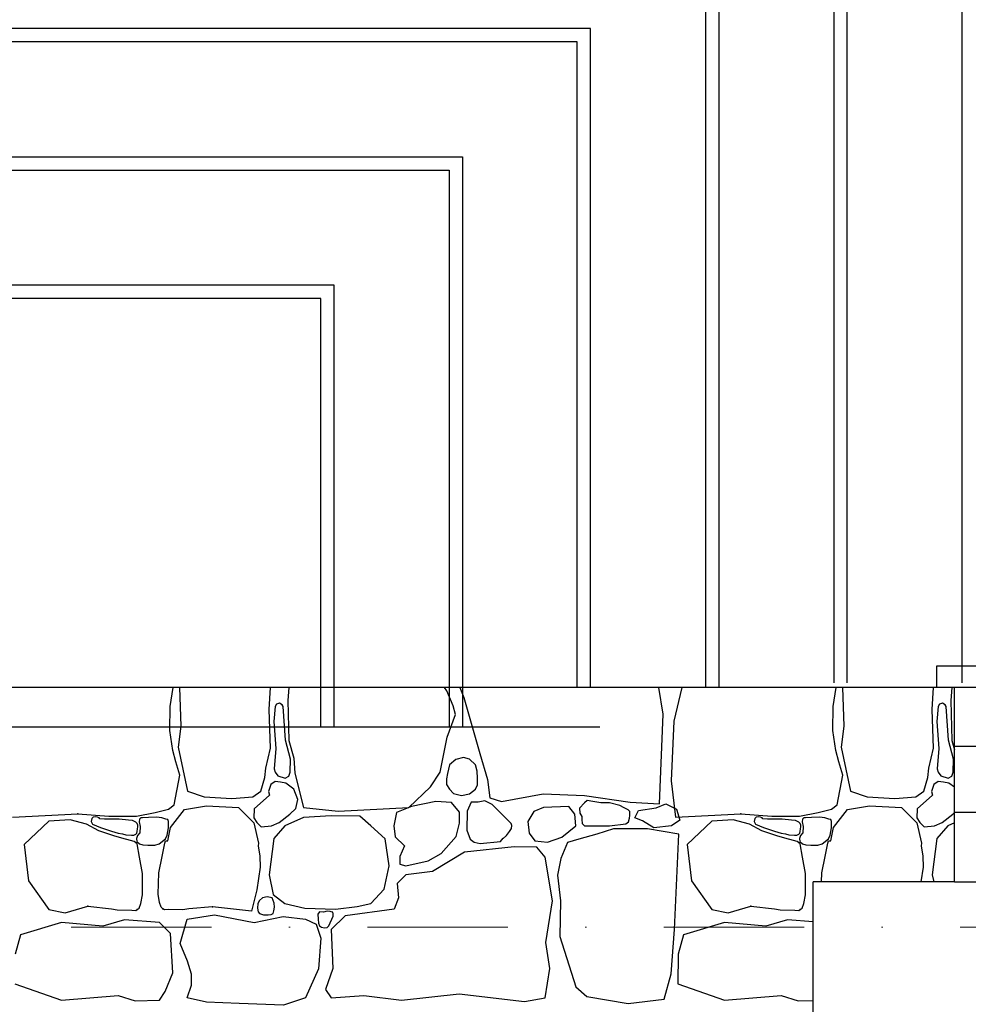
# Model space of a CAD drawing. Header units: millimetres. Extents: x 77315 to 1043159, y -108895 to -47794.
# Tile 61 of 87: x 103542 to 105689, y -93595 to -91368. Entities that reach past the tile are written whole.
import ezdxf

# ---------------------------------------------------------------- set-up
doc = ezdxf.new("R2010")
doc.units = ezdxf.units.MM
doc.header["$MEASUREMENT"] = 0
doc.linetypes.add('Dot & Dashed', pattern=[670.277762, 317.5, -176.388889, 0, -176.388874])
for name, color, linetype in [('_HATCH', 7, 'Continuous'), ('detalokna', 7, 'Continuous'), ('Nowe_A_okno', 7, 'Continuous'), ('podciagi', 7, 'Continuous'), ('SCHODY', 7, 'Continuous'), ('Structural - Bearing', 7, 'Continuous'), ('Structural - Grid', 7, 'Continuous')]:
    doc.layers.add(name, color=color, linetype=linetype)

# ---------------------------------------------------------------- blocks, each defined once
blk = doc.blocks.new('*X19')
at = {"layer": '_HATCH'}
for p, q in [((103883, -92921.3), (103889.9, -92877.8)), ((103903.5, -92877.8), (103906.9, -92965.4)), ((104106.7, -92927.9), (104109.9, -92877.8)), ((104150.9, -92877.8), (104149.3, -92907.6)), ((104508.4, -92885.8), (104503.2, -92877.8)), ((104522.8, -92919.6), (104508.4, -92885.8)), ((104538.2, -92877.8), (104547.4, -92900.6)), ((104998, -92938.2), (104988.7, -92877.8)), ((105040.2, -92877.8), (105022.4, -92953.8)), ((105383, -92921.3), (105389.9, -92877.8)), ((105403.5, -92877.8), (105406.9, -92965.4)), ((105606.7, -92927.9), (105609.9, -92877.8)), ((105650.9, -92877.8), (105649.3, -92907.6)), ((104149.3, -92907.6), (104151.3, -92998)), ((104547.4, -92900.6), (104583.1, -93026.9)), ((105649.3, -92907.6), (105651.3, -92998)), ((103882.1, -92975.5), (103883, -92921.3)), ((104110, -93015.4), (104106.7, -92927.9)), ((104120.4, -92921.3), (104117.3, -92954.9)), ((104123.5, -92915.4), (104120.4, -92921.3)), ((104130.1, -92913.1), (104123.5, -92915.4)), ((104136.4, -92917.3), (104130.1, -92913.1)), ((104138.1, -92921.3), (104136.4, -92917.3)), ((104143.4, -92997), (104138.1, -92921.3)), ((104528.6, -92939.4), (104522.8, -92919.6)), ((105382.1, -92975.5), (105383, -92921.3)), ((105610, -93015.4), (105606.7, -92927.9)), ((105620.4, -92921.3), (105617.3, -92954.9)), ((105623.5, -92915.4), (105620.4, -92921.3)), ((105630.1, -92913.1), (105623.5, -92915.4)), ((105636.4, -92917.3), (105630.1, -92913.1)), ((105638.1, -92921.3), (105636.4, -92917.3)), ((105643.4, -92997), (105638.1, -92921.3)), ((104509.6, -92990.2), (104528.6, -92939.4)), ((104990.1, -93140.9), (104998, -92938.2)), ((103888.5, -93020.8), (103882.1, -92975.5)), ((103906.9, -92965.4), (103901.2, -93012.9)), ((104117.3, -92954.9), (104121.9, -93015.7)), ((105022.4, -92953.8), (105015.9, -93089.4)), ((105388.5, -93020.8), (105382.1, -92975.5)), ((105406.9, -92965.4), (105401.2, -93012.9)), ((105617.3, -92954.9), (105621.9, -93015.7)), ((104154.7, -93040.4), (104143.4, -92997)), ((104493.9, -93069.5), (104509.6, -92990.2)), ((105654.7, -93040.4), (105643.4, -92997)), ((103901.2, -93012.9), (103922.2, -93112.8)), ((104098.9, -93060.4), (104110, -93015.4)), ((104121.9, -93015.7), (104118.3, -93061.7)), ((104151.3, -92998), (104162.5, -93037.7)), ((105401.2, -93012.9), (105422.2, -93112.8)), ((105598.9, -93060.4), (105610, -93015.4)), ((105621.9, -93015.7), (105618.3, -93061.7)), ((105651.3, -92998), (105657.3, -93019.2)), ((103895.5, -93046.1), (103888.5, -93020.8)), ((104154.5, -93069.5), (104154.7, -93040.4)), ((104162.5, -93037.7), (104164.5, -93071.9)), ((104529.4, -93041.1), (104514.8, -93053)), ((104546.4, -93036.2), (104529.4, -93041.1)), ((104560.2, -93040.4), (104546.4, -93036.2)), ((104573.5, -93053), (104560.2, -93040.4)), ((104583.1, -93026.9), (104600.4, -93086.4)), ((105395.5, -93046.1), (105388.5, -93020.8)), ((105654.5, -93069.5), (105654.7, -93040.4)), ((103904.4, -93076.1), (103895.5, -93046.1)), ((104096.8, -93081.8), (104098.9, -93060.4)), ((104118.3, -93061.7), (104120.4, -93069.5)), ((104514.8, -93053), (104510.1, -93072.5)), ((104577.3, -93067.4), (104573.5, -93053)), ((105404.4, -93076.1), (105395.5, -93046.1)), ((105596.8, -93081.8), (105598.9, -93060.4)), ((105618.3, -93061.7), (105620.4, -93069.5)), ((103891.5, -93143.4), (103904.4, -93076.1)), ((104088.2, -93112.8), (104096.8, -93081.8)), ((104120.4, -93069.5), (104126.5, -93078)), ((104126.5, -93078), (104143.1, -93083.2)), ((104143.1, -93083.2), (104151.6, -93078.8)), ((104151.6, -93078.8), (104154.5, -93069.5)), ((104164.5, -93071.9), (104184.3, -93149.1)), ((104471.6, -93102.9), (104493.9, -93069.5)), ((104508.2, -93084.6), (104508, -93097.1)), ((104510.1, -93072.5), (104508.2, -93084.6)), ((104577.8, -93083), (104577.3, -93067.4)), ((104577.9, -93098), (104577.8, -93083)), ((104600.4, -93086.4), (104606.2, -93127.3)), ((105391.5, -93143.4), (105404.4, -93076.1)), ((105588.2, -93112.8), (105596.8, -93081.8)), ((105620.4, -93069.5), (105626.5, -93078)), ((105626.5, -93078), (105643.1, -93083.2)), ((105643.1, -93083.2), (105651.6, -93078.8)), ((105651.6, -93078.8), (105654.5, -93069.5)), ((104107.3, -93106.2), (104105, -93113.3)), ((104110.3, -93097.2), (104107.3, -93106.2)), ((104120.4, -93090.7), (104110.3, -93097.2)), ((104132.7, -93092.2), (104120.4, -93090.7)), ((104144.4, -93094), (104132.7, -93092.2)), ((104162.8, -93107.9), (104144.4, -93094)), ((104171.7, -93131.2), (104162.8, -93107.9)), ((104422.4, -93149.1), (104471.6, -93102.9)), ((104508, -93097.1), (104514.8, -93108.3)), ((104514.8, -93108.3), (104523.5, -93117.6)), ((104559.8, -93118.8), (104573.5, -93108.3)), ((104573.5, -93108.3), (104577.9, -93098)), ((105015.9, -93089.4), (105025.9, -93171.1)), ((105607.3, -93106.2), (105605, -93113.3)), ((105610.3, -93097.2), (105607.3, -93106.2)), ((105620.4, -93090.7), (105610.3, -93097.2)), ((105632.7, -93092.2), (105620.4, -93090.7)), ((105644.4, -93094), (105632.7, -93092.2)), ((105657.3, -93103.7), (105644.4, -93094)), ((103922.2, -93112.8), (103959.4, -93125.6)), ((103959.4, -93125.6), (104022.1, -93129.3)), ((104022.1, -93129.3), (104070, -93125.6)), ((104070, -93125.6), (104088.2, -93112.8)), ((104107.3, -93121.5), (104072.7, -93152.2)), ((104105, -93113.3), (104107.3, -93121.5)), ((104167, -93151.3), (104171.7, -93131.2)), ((104523.5, -93117.6), (104542.1, -93122.2)), ((104542.1, -93122.2), (104559.8, -93118.8)), ((104606.2, -93127.3), (104632.2, -93135.9)), ((104632.2, -93135.9), (104726.3, -93118.6)), ((104726.3, -93118.6), (104820, -93121.9)), ((104820, -93121.9), (104923.7, -93137.6)), ((105422.2, -93112.8), (105459.4, -93125.6)), ((105459.4, -93125.6), (105522.1, -93129.3)), ((105522.1, -93129.3), (105570, -93125.6)), ((105570, -93125.6), (105588.2, -93112.8)), ((105607.3, -93121.5), (105572.7, -93152.2)), ((105605, -93113.3), (105607.3, -93121.5)), ((103848.5, -93160.6), (103878.8, -93153.4)), ((103878.8, -93153.4), (103891.5, -93143.4)), ((103883.7, -93194.8), (103915.2, -93153.7)), ((103915.2, -93153.7), (103965.1, -93145.8)), ((103965.1, -93145.8), (104037, -93149.1)), ((104037, -93149.1), (104071.9, -93184.2)), ((104072.7, -93152.2), (104071.7, -93172.6)), ((104153.7, -93164.3), (104167, -93151.3)), ((104184.3, -93149.1), (104263.2, -93157.4)), ((104263.2, -93157.4), (104422.4, -93149.1)), ((104429.1, -93147.1), (104394.9, -93160.7)), ((104484, -93135.5), (104429.1, -93147.1)), ((104519.1, -93138.4), (104484, -93135.5)), ((104537.7, -93159.9), (104519.1, -93138.4)), ((104563.7, -93137.1), (104554.4, -93157.8)), ((104579.9, -93137.7), (104563.7, -93137.1)), ((104594.3, -93134), (104579.9, -93137.7)), ((104611.6, -93142.5), (104594.3, -93134)), ((104654.5, -93185.5), (104611.6, -93142.5)), ((104727.2, -93149.5), (104705.7, -93158.6)), ((104785, -93147.1), (104727.2, -93149.5)), ((104798.6, -93164.8), (104785, -93147.1)), ((104820, -93138.8), (104808.5, -93150.7)), ((104808.5, -93150.7), (104809.5, -93162.6)), ((104826, -93133.2), (104820, -93138.8)), ((104839, -93136.2), (104826, -93133.2)), ((104856.8, -93139.2), (104839, -93136.2)), ((104877, -93138.8), (104856.8, -93139.2)), ((104899.9, -93144.9), (104877, -93138.8)), ((104909.7, -93150.3), (104899.9, -93144.9)), ((104919, -93154.9), (104909.7, -93150.3)), ((104923.7, -93137.6), (104990.1, -93140.9)), ((104942.1, -93156.3), (104982.4, -93150.3)), ((104982.4, -93150.3), (105004.1, -93141.3)), ((105004.1, -93141.3), (105028.2, -93153.3)), ((105028.2, -93153.3), (105036, -93178)), ((105348.5, -93160.6), (105378.8, -93153.4)), ((105378.8, -93153.4), (105391.5, -93143.4)), ((105383.7, -93194.8), (105415.2, -93153.7)), ((105415.2, -93153.7), (105465.1, -93145.8)), ((105465.1, -93145.8), (105537, -93149.1)), ((105537, -93149.1), (105571.9, -93184.2)), ((105572.7, -93152.2), (105571.7, -93172.6)), ((103525.9, -93171.1), (103673.7, -93163.7)), ((103673.7, -93163.7), (103744, -93168.9)), ((103705.4, -93174.5), (103704.3, -93181.1)), ((103708.3, -93171.2), (103705.4, -93174.5)), ((103714.3, -93170.6), (103708.3, -93171.2)), ((103718.6, -93171.5), (103714.3, -93170.6)), ((103721.9, -93173), (103718.6, -93171.5)), ((103723.6, -93174.9), (103721.9, -93173)), ((103734.4, -93175.8), (103723.6, -93174.9)), ((103767.6, -93175.7), (103734.4, -93175.8)), ((103744, -93168.9), (103806.8, -93168.9)), ((103788.8, -93177.7), (103767.6, -93175.7)), ((103806.8, -93168.9), (103848.5, -93160.6)), ((103813.3, -93175.7), (103812.9, -93182)), ((103816.4, -93172.7), (103813.3, -93175.7)), ((103820.1, -93173.1), (103816.4, -93172.7)), ((103833.4, -93172.2), (103820.1, -93173.1)), ((103852, -93171.3), (103833.4, -93172.2)), ((103864.2, -93172.5), (103852, -93171.3)), ((103873.3, -93175.7), (103864.2, -93172.5)), ((103877.3, -93176.2), (103873.3, -93175.7)), ((104071.7, -93172.6), (104078.8, -93183.6)), ((104129.3, -93183.1), (104153.7, -93164.3)), ((104184.3, -93171.8), (104142.2, -93191.2)), ((104247.1, -93168.5), (104184.3, -93171.8)), ((104311.5, -93168.9), (104247.1, -93168.5)), ((104337.1, -93191.2), (104311.5, -93168.9)), ((104394.9, -93160.7), (104388.6, -93190.6)), ((104537.3, -93184.6), (104537.7, -93159.9)), ((104554.4, -93157.8), (104553.8, -93200.3)), ((104705.7, -93158.6), (104691.9, -93181)), ((104800.9, -93190.8), (104798.6, -93164.8)), ((104809.5, -93162.6), (104814.3, -93169.6)), ((104814.3, -93169.6), (104814.1, -93176.8)), ((104922.5, -93158.7), (104919, -93154.9)), ((104919.8, -93182), (104921.7, -93173.9)), ((104921.7, -93173.9), (104922.6, -93167.3)), ((104922.6, -93167.3), (104922.5, -93158.7)), ((104934.3, -93172.6), (104942.1, -93156.3)), ((104951.7, -93179.8), (104934.3, -93172.6)), ((105025.9, -93171.1), (105173.7, -93163.7)), ((105173.7, -93163.7), (105244, -93168.9)), ((105205.4, -93174.5), (105204.3, -93181.1)), ((105208.3, -93171.2), (105205.4, -93174.5)), ((105214.3, -93170.6), (105208.3, -93171.2)), ((105218.6, -93171.5), (105214.3, -93170.6)), ((105221.9, -93173), (105218.6, -93171.5)), ((105223.6, -93174.9), (105221.9, -93173)), ((105234.4, -93175.8), (105223.6, -93174.9)), ((105267.6, -93175.7), (105234.4, -93175.8)), ((105244, -93168.9), (105306.8, -93168.9)), ((105288.8, -93177.7), (105267.6, -93175.7)), ((105306.8, -93168.9), (105348.5, -93160.6)), ((105313.3, -93175.7), (105312.9, -93182)), ((105316.4, -93172.7), (105313.3, -93175.7)), ((105320.1, -93173.1), (105316.4, -93172.7)), ((105333.4, -93172.2), (105320.1, -93173.1)), ((105352, -93171.3), (105333.4, -93172.2)), ((105364.2, -93172.5), (105352, -93171.3)), ((105373.3, -93175.7), (105364.2, -93172.5)), ((105377.3, -93176.2), (105373.3, -93175.7)), ((105571.7, -93172.6), (105578.8, -93183.6)), ((105629.3, -93183.1), (105653.7, -93164.3)), ((105653.7, -93164.3), (105657.3, -93160.8)), ((103608.2, -93180.3), (103552.7, -93233.1)), ((103656.8, -93177.6), (103608.2, -93180.3)), ((103693.1, -93187.4), (103656.8, -93177.6)), ((103721.7, -93202.1), (103693.1, -93187.4)), ((103704.3, -93181.1), (103707.1, -93187.4)), ((103707.1, -93187.4), (103725.1, -93194.9)), ((103725.1, -93194.9), (103750.1, -93203)), ((103797.2, -93179), (103788.8, -93177.7)), ((103804.9, -93182.7), (103797.2, -93179)), ((103807.9, -93185.4), (103804.9, -93182.7)), ((103807.8, -93203.4), (103808.9, -93197.7)), ((103809.8, -93189.1), (103807.9, -93185.4)), ((103808.9, -93197.7), (103809.3, -93193.4)), ((103809.3, -93193.4), (103809.8, -93189.1)), ((103812.9, -93182), (103814.8, -93192.1)), ((103814.8, -93192.1), (103813.8, -93207)), ((103876, -93212.3), (103878.7, -93195.7)), ((103879.3, -93180.7), (103877.3, -93176.2)), ((103877.4, -93224.6), (103883.7, -93194.8)), ((103878.7, -93195.7), (103879.3, -93180.7)), ((104071.9, -93184.2), (104082.6, -93229.8)), ((104078.8, -93183.6), (104088.8, -93193)), ((104088.8, -93193), (104111.7, -93191.2)), ((104111.7, -93191.2), (104129.3, -93183.1)), ((104142.2, -93191.2), (104117.1, -93219.7)), ((104369.3, -93220.1), (104337.1, -93191.2)), ((104388.6, -93190.6), (104392, -93215.6)), ((104530.1, -93215.3), (104537.3, -93184.6)), ((104650.3, -93203.8), (104655.1, -93196.9)), ((104656.1, -93189.8), (104654.5, -93185.5)), ((104655.1, -93196.9), (104656.1, -93189.8)), ((104691.9, -93181), (104694.6, -93207.7)), ((104768.9, -93216.4), (104800.9, -93190.8)), ((104814.1, -93176.8), (104815, -93185.3)), ((104815, -93185.3), (104820, -93190.8)), ((104820, -93190.8), (104877, -93190.8)), ((104885.7, -93197.8), (104847.7, -93209.4)), ((104877, -93190.8), (104913.3, -93186.4)), ((104924.1, -93197.8), (104885.7, -93197.8)), ((104913.3, -93186.4), (104919.8, -93182)), ((104962.5, -93197.8), (104924.1, -93197.8)), ((104977, -93195.4), (104951.7, -93179.8)), ((105033.4, -93209.6), (104962.5, -93197.8)), ((105017.3, -93190.6), (104977, -93195.4)), ((105036, -93178), (105017.3, -93190.6)), ((105108.2, -93180.3), (105052.7, -93233.1)), ((105156.8, -93177.6), (105108.2, -93180.3)), ((105193.1, -93187.4), (105156.8, -93177.6)), ((105221.7, -93202.1), (105193.1, -93187.4)), ((105204.3, -93181.1), (105207.1, -93187.4)), ((105207.1, -93187.4), (105225.1, -93194.9)), ((105225.1, -93194.9), (105250.1, -93203)), ((105297.2, -93179), (105288.8, -93177.7)), ((105304.9, -93182.7), (105297.2, -93179)), ((105307.9, -93185.4), (105304.9, -93182.7)), ((105307.8, -93203.4), (105308.9, -93197.7)), ((105309.8, -93189.1), (105307.9, -93185.4)), ((105308.9, -93197.7), (105309.3, -93193.4)), ((105309.3, -93193.4), (105309.8, -93189.1)), ((105312.9, -93182), (105314.8, -93192.1)), ((105314.8, -93192.1), (105313.8, -93207)), ((105376, -93212.3), (105378.7, -93195.7)), ((105379.3, -93180.7), (105377.3, -93176.2)), ((105377.4, -93224.6), (105383.7, -93194.8)), ((105378.7, -93195.7), (105379.3, -93180.7)), ((105571.9, -93184.2), (105582.6, -93229.8)), ((105578.8, -93183.6), (105588.8, -93193)), ((105588.8, -93193), (105611.7, -93191.2)), ((105611.7, -93191.2), (105629.3, -93183.1)), ((105642.2, -93191.2), (105617.1, -93219.7)), ((105657.3, -93184.3), (105642.2, -93191.2)), ((103755, -93213.5), (103721.7, -93202.1)), ((103750.1, -93203), (103765.2, -93207.1)), ((103773.3, -93219.1), (103755, -93213.5)), ((103765.2, -93207.1), (103774.7, -93208.7)), ((103793.1, -93224.4), (103773.3, -93219.1)), ((103774.7, -93208.7), (103782.4, -93211.2)), ((103782.4, -93211.2), (103794.9, -93212.3)), ((103794.9, -93212.3), (103800.6, -93211.9)), ((103800.6, -93211.9), (103804.9, -93209.8)), ((103804.9, -93209.8), (103807, -93207.1)), ((103809, -93212.7), (103806.3, -93219.4)), ((103806.3, -93219.4), (103807.7, -93226.5)), ((103807, -93207.1), (103807.8, -93203.4)), ((103813.8, -93207), (103809, -93212.7)), ((103858, -93231.4), (103872, -93220.5)), ((103872, -93220.5), (103876, -93212.3)), ((104117.1, -93219.7), (104107.1, -93301.9)), ((104377.9, -93281.6), (104369.3, -93220.1)), ((104392, -93215.6), (104412.6, -93235.8)), ((104496, -93253.2), (104530.1, -93215.3)), ((104553.8, -93200.3), (104561.3, -93221.2)), ((104630.2, -93226), (104636.5, -93219)), ((104636.4, -93219.3), (104643.4, -93213.1)), ((104643.4, -93213.1), (104650.3, -93203.8)), ((104694.6, -93207.7), (104707.8, -93224.7)), ((104736.2, -93227.6), (104768.9, -93216.4)), ((104847.7, -93209.4), (104807.7, -93221)), ((105024, -93425.6), (105033.4, -93209.6)), ((105255, -93213.5), (105221.7, -93202.1)), ((105250.1, -93203), (105265.2, -93207.1)), ((105273.3, -93219.1), (105255, -93213.5)), ((105265.2, -93207.1), (105274.7, -93208.7)), ((105293.1, -93224.4), (105273.3, -93219.1)), ((105274.7, -93208.7), (105282.4, -93211.2)), ((105282.4, -93211.2), (105294.9, -93212.3)), ((105294.9, -93212.3), (105300.6, -93211.9)), ((105300.6, -93211.9), (105304.9, -93209.8)), ((105304.9, -93209.8), (105307, -93207.1)), ((105309, -93212.7), (105306.3, -93219.4)), ((105306.3, -93219.4), (105307.7, -93226.5)), ((105307, -93207.1), (105307.8, -93203.4)), ((105313.8, -93207), (105309, -93212.7)), ((105358, -93231.4), (105372, -93220.5)), ((105372, -93220.5), (105376, -93212.3)), ((105617.1, -93219.7), (105607.1, -93301.9)), ((103552.7, -93233.1), (103562.5, -93314.9)), ((103801.6, -93226), (103793.1, -93224.4)), ((103808.2, -93231.4), (103801.6, -93226)), ((103807.7, -93226.5), (103813.3, -93231.4)), ((103813.3, -93262.1), (103808.2, -93231.4)), ((103813.3, -93231.4), (103820.7, -93233.6)), ((103820.7, -93233.6), (103832.4, -93234.8)), ((103832.4, -93234.8), (103847.8, -93234.5)), ((103847.8, -93234.5), (103858, -93231.4)), ((103864.6, -93260.4), (103870.6, -93229.8)), ((103870.6, -93229.8), (103872.4, -93225.1)), ((103872.4, -93225.1), (103877.4, -93224.6)), ((104082.6, -93229.8), (104081.8, -93236.1)), ((104081.8, -93236.1), (104085.8, -93259.6)), ((104412.6, -93235.8), (104402.3, -93260.2)), ((104660.7, -93238.3), (104548.4, -93250.7)), ((104561.3, -93221.2), (104570.9, -93228.1)), ((104570.9, -93228.1), (104583.9, -93230.5)), ((104583.9, -93230.5), (104630.2, -93226)), ((104712.3, -93239.1), (104660.7, -93238.3)), ((104707.8, -93224.7), (104736.2, -93227.6)), ((104731.3, -93262.1), (104712.3, -93239.1)), ((104782, -93228.7), (104766.9, -93264.5)), ((104807.7, -93221), (104782, -93228.7)), ((105052.7, -93233.1), (105062.5, -93314.9)), ((105301.6, -93226), (105293.1, -93224.4)), ((105308.2, -93231.4), (105301.6, -93226)), ((105307.7, -93226.5), (105313.3, -93231.4)), ((105313.3, -93262.1), (105308.2, -93231.4)), ((105313.3, -93231.4), (105320.7, -93233.6)), ((105320.7, -93233.6), (105332.4, -93234.8)), ((105332.4, -93234.8), (105347.8, -93234.5)), ((105347.8, -93234.5), (105358, -93231.4)), ((105364.6, -93260.4), (105370.6, -93229.8)), ((105370.6, -93229.8), (105372.4, -93225.1)), ((105372.4, -93225.1), (105377.4, -93224.6)), ((105582.6, -93229.8), (105581.8, -93236.1)), ((105581.8, -93236.1), (105585.8, -93259.6)), ((103820, -93298.9), (103813.3, -93262.1)), ((103857, -93297), (103864.6, -93260.4)), ((104085.8, -93259.6), (104086.1, -93284.3)), ((104402.3, -93260.2), (104402.7, -93277.5)), ((104466.3, -93270.1), (104496, -93253.2)), ((104548.4, -93250.7), (104476.2, -93294.4)), ((104747.4, -93360.5), (104731.3, -93262.1)), ((104766.9, -93264.5), (104759.4, -93302.2)), ((105320, -93298.9), (105313.3, -93262.1)), ((105357, -93297), (105364.6, -93260.4)), ((105585.8, -93259.6), (105586.1, -93284.3)), ((104086.1, -93284.3), (104078.5, -93335.9)), ((104366.8, -93334.1), (104377.9, -93281.6)), ((104402.7, -93277.5), (104415.9, -93281.2)), ((104415.9, -93281.2), (104466.3, -93270.1)), ((105586.1, -93284.3), (105581.1, -93317.8)), ((103820, -93347), (103820, -93298.9)), ((103855.7, -93345.1), (103857, -93297)), ((104107.1, -93301.9), (104115.8, -93346)), ((104415.9, -93301.5), (104396.5, -93321.3)), ((104476.2, -93294.4), (104415.9, -93301.5)), ((104759.4, -93302.2), (104765.9, -93360.2)), ((105320, -93347), (105320, -93298.9)), ((105356.4, -93317.8), (105357, -93297)), ((105607.1, -93301.9), (105610.3, -93317.8)), ((103562.5, -93314.9), (103608.2, -93380.3)), ((104396.5, -93321.3), (104399.4, -93353.5)), ((105062.5, -93314.9), (105108.2, -93380.3)), ((103816.5, -93366.5), (103820, -93347)), ((103858.6, -93364.6), (103855.7, -93345.1)), ((104078.5, -93335.9), (104066.5, -93384.1)), ((104091.4, -93353.7), (104084.9, -93359.7)), ((104102.5, -93351.2), (104091.4, -93353.7)), ((104113.6, -93353.8), (104102.5, -93351.2)), ((104115.8, -93359.7), (104113.6, -93353.8)), ((104115.8, -93346), (104142.2, -93366.3)), ((104337.1, -93366.3), (104366.8, -93334.1)), ((104399.4, -93353.5), (104389.9, -93379.5)), ((105316.5, -93366.5), (105320, -93347)), ((103645.2, -93387.3), (103696.7, -93372.6)), ((103696.7, -93372.6), (103749.9, -93378.5)), ((103812.4, -93377), (103816.5, -93366.5)), ((103862.4, -93375.2), (103858.6, -93364.6)), ((103866.5, -93378.6), (103862.4, -93375.2)), ((103978.2, -93374), (103924.8, -93378.5)), ((104066.5, -93384.1), (103978.2, -93374)), ((104081, -93366.5), (104080.2, -93377.1)), ((104084.9, -93359.7), (104081, -93366.5)), ((104118.4, -93366), (104115.8, -93359.7)), ((104117.4, -93383.4), (104118.7, -93374.9)), ((104118.7, -93374.9), (104118.4, -93366)), ((104142.2, -93366.3), (104187.2, -93377)), ((104257, -93379.1), (104306.1, -93373.3)), ((104306.1, -93373.3), (104337.1, -93366.3)), ((104732.9, -93454.6), (104747.4, -93360.5)), ((104765.9, -93360.2), (104764.3, -93441)), ((105145.2, -93387.3), (105196.7, -93372.6)), ((105196.7, -93372.6), (105249.9, -93378.5)), ((105312.4, -93377), (105316.5, -93366.5)), ((103608.2, -93380.3), (103645.2, -93387.3)), ((103749.9, -93378.5), (103763.2, -93380.9)), ((103763.2, -93380.9), (103796.3, -93381.5)), ((103796.3, -93381.5), (103804.9, -93382.5)), ((103804.9, -93382.5), (103808.2, -93380.3)), ((103808.2, -93380.3), (103812.4, -93377)), ((103869.8, -93380.9), (103866.5, -93378.6)), ((103878.4, -93380.2), (103869.8, -93380.9)), ((103911.5, -93380.5), (103878.4, -93380.2)), ((103924.8, -93378.5), (103911.5, -93380.5)), ((103921, -93402.2), (103983.3, -93392.3)), ((103983.3, -93392.3), (104072.5, -93409.6)), ((104072.5, -93409.6), (104138.1, -93396)), ((104080.2, -93377.1), (104081.7, -93385.3)), ((104081.7, -93385.3), (104084.9, -93389)), ((104084.9, -93389), (104093.7, -93392)), ((104093.7, -93392), (104104.2, -93392.1)), ((104104.2, -93392.1), (104111, -93391.5)), ((104111, -93391.5), (104115.8, -93389)), ((104115.8, -93389), (104117.4, -93383.4)), ((104138.1, -93396), (104188.9, -93402.2)), ((104187.2, -93377), (104257, -93379.1)), ((104220.8, -93385.3), (104216.9, -93391)), ((104216.9, -93391), (104217.4, -93402.1)), ((104229.7, -93386), (104220.8, -93385.3)), ((104238.1, -93384.2), (104229.7, -93386)), ((104245, -93384.4), (104238.1, -93384.2)), ((104242, -93417), (104251.7, -93395.5)), ((104247.1, -93385.3), (104245, -93384.4)), ((104250.5, -93385.8), (104247.1, -93385.3)), ((104278.5, -93394.7), (104247.1, -93425.3)), ((104251.5, -93389.8), (104250.5, -93385.8)), ((104251.7, -93395.5), (104251.5, -93389.8)), ((104389.9, -93379.5), (104278.5, -93394.7)), ((105108.2, -93380.3), (105145.2, -93387.3)), ((105249.9, -93378.5), (105263.2, -93380.9)), ((105263.2, -93380.9), (105296.3, -93381.5)), ((105296.3, -93381.5), (105304.9, -93382.5)), ((105304.9, -93382.5), (105308.2, -93380.3)), ((105308.2, -93380.3), (105312.4, -93377)), ((103636.9, -93409.6), (103544.4, -93437.3)), ((103730.3, -93417.5), (103636.9, -93409.6)), ((103779.4, -93403.8), (103730.3, -93417.5)), ((103858.7, -93409.6), (103779.4, -93403.8)), ((103883.4, -93434.4), (103858.7, -93409.6)), ((103905.7, -93456.7), (103921, -93402.2)), ((104188.9, -93402.2), (104213.2, -93413.3)), ((104213.2, -93413.3), (104224, -93445.1)), ((104217.4, -93402.1), (104218.2, -93410.9)), ((104218.2, -93410.9), (104220.8, -93417)), ((104220.8, -93417), (104225.2, -93420.2)), ((104225.2, -93420.2), (104232.1, -93421.6)), ((104232.1, -93421.6), (104238.3, -93420.7)), ((104238.3, -93420.7), (104242, -93417)), ((105136.9, -93409.6), (105044.4, -93437.3)), ((105230.3, -93417.5), (105136.9, -93409.6)), ((105279.4, -93403.8), (105230.3, -93417.5)), ((105337.3, -93408), (105279.4, -93403.8)), ((103544.4, -93437.3), (103531.9, -93481.4)), ((103888.8, -93523.1), (103883.4, -93434.4)), ((104247.1, -93425.3), (104250.8, -93513.6)), ((104764.3, -93441), (104800.2, -93555.3)), ((105016.2, -93525.9), (105024, -93425.6)), ((105044.4, -93437.3), (105031.9, -93481.4)), ((103922.2, -93496.7), (103905.7, -93456.7)), ((104224, -93445.1), (104218.6, -93514.5)), ((104741.6, -93513.6), (104732.9, -93454.6)), ((105031.9, -93481.4), (105031.1, -93548.6)), ((103930.9, -93526), (103922.2, -93496.7)), ((103871.8, -93565.6), (103888.8, -93523.1)), ((103931.3, -93551.6), (103930.9, -93526)), ((104218.6, -93514.5), (104188.9, -93580.1)), ((104250.8, -93513.6), (104234.3, -93560.7)), ((104731.3, -93580.1), (104741.6, -93513.6)), ((105000.6, -93582.7), (105016.2, -93525.9)), ((103531.1, -93548.6), (103636.9, -93585.5)), ((103921, -93580.1), (103931.3, -93551.6)), ((105031.1, -93548.6), (105136.9, -93585.5)), ((103636.9, -93585.5), (103765.3, -93574.3)), ((103765.3, -93574.3), (103803.7, -93586.7)), ((103858.7, -93585.5), (103871.8, -93565.6)), ((104234.3, -93560.7), (104247.1, -93580.1)), ((104247.1, -93580.1), (104321, -93574.7)), ((104321, -93574.7), (104406, -93585.5)), ((104406, -93585.5), (104536.5, -93570.6)), ((104536.5, -93570.6), (104684.2, -93588.3)), ((104800.2, -93555.3), (104825.8, -93576.8)), ((104825.8, -93576.8), (104919.1, -93592.5)), ((105136.9, -93585.5), (105265.3, -93574.3)), ((105265.3, -93574.3), (105303.7, -93586.7)), ((103803.7, -93586.7), (103858.7, -93585.5)), ((103965.1, -93589.6), (103921, -93580.1)), ((104039, -93592.5), (103965.1, -93589.6)), ((104138.9, -93596.6), (104039, -93592.5)), ((104188.9, -93580.1), (104138.9, -93596.6)), ((104684.2, -93588.3), (104731.3, -93580.1)), ((104919.1, -93592.5), (105000.6, -93582.7)), ((105303.7, -93586.7), (105337.3, -93585.9))]:
    blk.add_line(p, q, dxfattribs=at)
for p in [(103673.7, -93163.7), (105173.7, -93163.7), (103696.7, -93372.6), (103978.2, -93374), (105196.7, -93372.6), (103808.2, -93380.3), (103808.2, -93380.3), (103866.5, -93378.6), (103866.5, -93378.6), (105308.2, -93380.3), (105308.2, -93380.3)]:
    blk.add_point(p, dxfattribs=at)

msp = doc.modelspace()

# ---------------------------------------------------------------- linework, layer by layer
at = {"layer": 'detalokna'}
msp.add_line((106587.3, -92877.8), (105657.3, -92877.8), dxfattribs=at)
msp.add_lwpolyline([(105617.5, -92879.1), (105617.5, -92829.1), (106612.9, -92829.1), (106612.9, -92879.1)], dxfattribs=at)
at = {"layer": 'Nowe_A_okno'}
msp.add_lwpolyline([(105657.3, -93160.9), (105657.3, -93010.9), (105717.3, -93010.9), (105717.3, -93065.9), (105737.2, -93065.9), (105737.2, -93105.9), (105717.3, -93105.9), (105717.3, -93160.9)], close=True, dxfattribs=at)
at = {"layer": 'podciagi'}
msp.add_line((105657.3, -93317.8), (106597.3, -93317.8), dxfattribs=at)
at = {"layer": 'SCHODY'}
for points in [[(100483.9, -92867.8), (100483.9, -90547.8), (105673.9, -90547.8), (105673.9, -92867.8)], [(100743.9, -92867.8), (100743.9, -90807.8), (105413.9, -90807.8), (105413.9, -92867.8)], [(100773.9, -92867.8), (100773.9, -90837.8), (105383.9, -90837.8), (105383.9, -92867.8)], [(101033.9, -92877.8), (101033.9, -91097.8), (105123.9, -91097.8), (105123.9, -92877.8)], [(101063.9, -92877.8), (101063.9, -91127.8), (105093.9, -91127.8), (105093.9, -92877.8)], [(104833.9, -92877.8), (104833.9, -91387.8), (101323.9, -91387.8), (101323.9, -92877.8)], [(104803.9, -92877.8), (104803.9, -91417.8), (101353.9, -91417.8), (101353.9, -92877.8)], [(101613.9, -92967.8), (101613.9, -91677.8), (104543.9, -91677.8), (104543.9, -92967.8)], [(101643.9, -92967.8), (101643.9, -91707.8), (104513.9, -91707.8), (104513.9, -92967.8)], [(104253.9, -92967.8), (104253.9, -91967.8), (101903.9, -91967.8), (101903.9, -92967.8)], [(104223.9, -92967.8), (104223.9, -91997.8), (101933.9, -91997.8), (101933.9, -92967.8)], [(104854.9, -92967.8), (101328.6, -92967.8)]]:
    msp.add_lwpolyline(points, dxfattribs=at)
at = {"layer": 'Structural - Bearing'}
for p, q in [((105657.3, -92877.8), (100497.3, -92877.8)), ((105657.3, -93317.8), (105657.3, -92877.8)), ((105337.3, -93958.2), (105337.3, -93317.8)), ((105657.3, -93317.8), (105337.3, -93317.8))]:
    msp.add_line(p, q, dxfattribs=at)
at = {"layer": 'Structural - Grid', "linetype": 'Dot & Dashed', "lineweight": 15}
msp.add_line((118724.5, -93420.2), (80780, -93420.2), dxfattribs=at)

# ---------------------------------------------------------------- block references
at = {"layer": '_HATCH'}
msp.add_blockref('*X19', (0, 0), dxfattribs=at)

doc.saveas('drawing.dxf')
